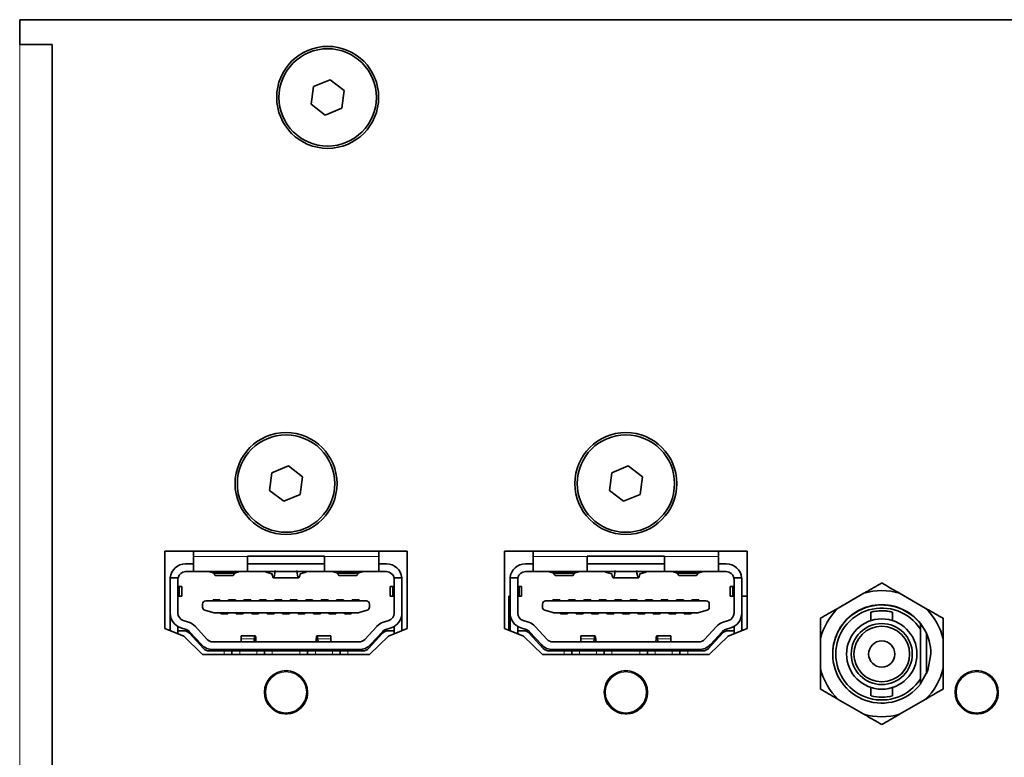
# Model space of a CAD drawing. Header units: millimetres. Extents: x 0 to 1118, y 0 to 864.
# Tile 38 of 172: x 295 to 311, y 378 to 390. Entities that reach past the tile are written whole.
import ezdxf

# ---------------------------------------------------------------- set-up
doc = ezdxf.new("R2010")
doc.units = ezdxf.units.MM

msp = doc.modelspace()

# ---------------------------------------------------------------- linework, layer by layer
at = {"color": 7, "linetype": 'Continuous', "lineweight": 35}
for p, q in [((295.478, 390.207), (295.478, 389.807)), ((364.478, 390.207), (295.478, 390.207)), ((295.478, 389.807), (296.003, 389.807)), ((296.003, 366.732), (296.003, 389.807)), ((300.233, 389.126), (300.195, 388.84)), ((300.5, 389.236), (300.233, 389.126)), ((300.729, 389.06), (300.5, 389.236)), ((300.691, 388.774), (300.729, 389.06)), ((300.195, 388.84), (300.424, 388.664)), ((300.424, 388.664), (300.691, 388.774)), ((299.826, 382.986), (299.559, 382.876)), ((300.055, 382.81), (299.826, 382.986)), ((305.326, 382.986), (305.059, 382.876)), ((305.555, 382.81), (305.326, 382.986)), ((299.559, 382.876), (299.521, 382.59)), ((300.017, 382.524), (300.055, 382.81)), ((305.059, 382.876), (305.021, 382.59)), ((305.517, 382.524), (305.555, 382.81)), ((299.521, 382.59), (299.75, 382.414)), ((305.021, 382.59), (305.25, 382.414)), ((299.75, 382.414), (300.017, 382.524)), ((305.25, 382.414), (305.517, 382.524)), ((301.75, 381.606), (297.825, 381.606)), ((297.825, 381.606), (297.825, 380.356)), ((298.288, 381.606), (298.288, 381.522)), ((298.288, 381.522), (298.288, 381.275)), ((299.163, 381.525), (300.413, 381.525)), ((299.163, 381.522), (299.163, 381.525)), ((299.163, 381.275), (299.163, 381.522)), ((300.413, 381.525), (300.413, 381.522)), ((300.413, 381.522), (300.413, 381.275)), ((301.288, 381.606), (301.288, 381.522)), ((301.288, 381.275), (301.288, 381.522)), ((301.75, 380.356), (301.75, 381.606)), ((307.25, 381.606), (303.325, 381.606)), ((303.325, 381.606), (303.325, 380.356)), ((303.788, 381.606), (303.788, 381.522)), ((303.788, 381.522), (303.788, 381.275)), ((304.663, 381.525), (305.913, 381.525)), ((304.663, 381.522), (304.663, 381.525)), ((304.663, 381.275), (304.663, 381.522)), ((305.913, 381.525), (305.913, 381.522)), ((305.913, 381.522), (305.913, 381.275)), ((306.788, 381.606), (306.788, 381.522)), ((306.788, 381.275), (306.788, 381.522)), ((307.25, 380.356), (307.25, 381.606)), ((298.163, 381.4), (298.288, 381.4)), ((299.163, 381.4), (300.413, 381.4)), ((301.288, 381.4), (301.413, 381.4)), ((303.663, 381.4), (303.788, 381.4)), ((304.663, 381.4), (305.913, 381.4)), ((306.788, 381.4), (306.913, 381.4)), ((297.913, 380.604), (297.913, 381.15)), ((298.04, 381.175), (297.914, 381.175)), ((298.038, 381.15), (298.038, 380.604)), ((298.288, 381.275), (298.163, 381.275)), ((299.163, 381.275), (298.288, 381.275)), ((298.538, 381.275), (298.624, 381.251)), ((298.624, 381.251), (298.952, 381.251)), ((298.643, 381.212), (298.933, 381.212)), ((298.952, 381.251), (299.038, 381.275)), ((300.413, 381.275), (299.163, 381.275)), ((299.46, 381.267), (299.46, 381.275)), ((299.561, 381.24), (299.46, 381.267)), ((299.584, 381.175), (299.992, 381.175)), ((300.116, 381.267), (300.015, 381.24)), ((300.116, 381.275), (300.116, 381.267)), ((301.288, 381.275), (300.413, 381.275)), ((300.538, 381.275), (300.624, 381.251)), ((300.624, 381.251), (300.952, 381.251)), ((300.643, 381.212), (300.933, 381.212)), ((300.952, 381.251), (301.038, 381.275)), ((301.413, 381.275), (301.288, 381.275)), ((301.662, 381.175), (301.535, 381.175)), ((301.538, 380.604), (301.538, 381.15)), ((301.663, 381.15), (301.663, 380.604)), ((303.413, 380.604), (303.413, 381.15)), ((303.54, 381.175), (303.414, 381.175)), ((303.538, 381.15), (303.538, 380.604)), ((303.788, 381.275), (303.663, 381.275)), ((304.663, 381.275), (303.788, 381.275)), ((304.038, 381.275), (304.124, 381.251)), ((304.124, 381.251), (304.452, 381.251)), ((304.143, 381.212), (304.433, 381.212)), ((304.452, 381.251), (304.538, 381.275)), ((305.913, 381.275), (304.663, 381.275)), ((304.96, 381.267), (304.96, 381.275)), ((305.061, 381.24), (304.96, 381.267)), ((305.084, 381.175), (305.492, 381.175)), ((305.616, 381.267), (305.515, 381.24)), ((305.616, 381.275), (305.616, 381.267)), ((306.788, 381.275), (305.913, 381.275)), ((306.038, 381.275), (306.124, 381.251)), ((306.124, 381.251), (306.452, 381.251)), ((306.143, 381.212), (306.433, 381.212)), ((306.452, 381.251), (306.538, 381.275)), ((306.913, 381.275), (306.788, 381.275)), ((307.162, 381.175), (307.035, 381.175)), ((307.038, 380.604), (307.038, 381.15)), ((307.163, 381.15), (307.163, 380.604)), ((298.059, 381.033), (298.038, 381.037)), ((298.059, 381.033), (298.059, 380.879)), ((298.1, 380.88), (298.1, 381.032)), ((301.475, 381.032), (301.475, 380.88)), ((301.538, 381.037), (301.517, 381.033)), ((301.517, 381.033), (301.517, 380.879)), ((303.559, 381.033), (303.538, 381.037)), ((303.559, 381.033), (303.559, 380.879)), ((303.6, 380.88), (303.6, 381.032)), ((306.975, 381.032), (306.975, 380.88)), ((307.038, 381.037), (307.017, 381.033)), ((307.017, 381.033), (307.017, 380.879)), ((298.038, 380.875), (298.059, 380.879)), ((301.517, 380.879), (301.538, 380.875)), ((303.395, 380.877), (303.395, 380.327)), ((303.395, 380.877), (303.413, 380.877)), ((303.538, 380.875), (303.559, 380.879)), ((307.017, 380.879), (307.038, 380.875)), ((307.163, 380.877), (307.25, 380.877)), ((309.14, 380.925), (308.725, 380.686)), ((310.132, 380.686), (309.717, 380.925)), ((298.438, 380.697), (298.438, 380.75)), ((301.088, 380.8), (298.488, 380.8)), ((298.607, 380.817), (298.607, 380.8)), ((298.719, 380.817), (298.607, 380.817)), ((298.719, 380.8), (298.719, 380.817)), ((298.969, 380.817), (298.857, 380.817)), ((298.857, 380.817), (298.857, 380.8)), ((298.969, 380.8), (298.969, 380.817)), ((299.219, 380.817), (299.107, 380.817)), ((299.107, 380.817), (299.107, 380.8)), ((299.219, 380.8), (299.219, 380.817)), ((299.357, 380.817), (299.357, 380.8)), ((299.469, 380.817), (299.357, 380.817)), ((299.469, 380.8), (299.469, 380.817)), ((299.719, 380.817), (299.607, 380.817)), ((299.607, 380.817), (299.607, 380.8)), ((299.719, 380.8), (299.719, 380.817)), ((299.857, 380.817), (299.857, 380.8)), ((299.969, 380.817), (299.857, 380.817)), ((299.969, 380.8), (299.969, 380.817)), ((300.219, 380.817), (300.107, 380.817)), ((300.107, 380.817), (300.107, 380.8)), ((300.219, 380.8), (300.219, 380.817)), ((300.469, 380.817), (300.357, 380.817)), ((300.357, 380.817), (300.357, 380.8)), ((300.469, 380.8), (300.469, 380.817)), ((300.719, 380.817), (300.607, 380.817)), ((300.607, 380.817), (300.607, 380.8)), ((300.719, 380.8), (300.719, 380.817)), ((300.969, 380.817), (300.857, 380.817)), ((300.857, 380.817), (300.857, 380.8)), ((300.969, 380.8), (300.969, 380.817)), ((301.138, 380.75), (301.138, 380.697)), ((303.938, 380.697), (303.938, 380.75)), ((306.588, 380.8), (303.988, 380.8)), ((304.219, 380.817), (304.107, 380.817)), ((304.107, 380.817), (304.107, 380.8)), ((304.219, 380.8), (304.219, 380.817)), ((304.357, 380.817), (304.357, 380.8)), ((304.469, 380.817), (304.357, 380.817)), ((304.469, 380.8), (304.469, 380.817)), ((304.719, 380.817), (304.607, 380.817)), ((304.607, 380.817), (304.607, 380.8)), ((304.719, 380.8), (304.719, 380.817)), ((304.969, 380.817), (304.857, 380.817)), ((304.857, 380.817), (304.857, 380.8)), ((304.969, 380.8), (304.969, 380.817)), ((305.219, 380.817), (305.107, 380.817)), ((305.107, 380.817), (305.107, 380.8)), ((305.219, 380.8), (305.219, 380.817)), ((305.357, 380.817), (305.357, 380.8)), ((305.469, 380.817), (305.357, 380.817)), ((305.469, 380.8), (305.469, 380.817)), ((305.607, 380.817), (305.607, 380.8)), ((305.719, 380.817), (305.607, 380.817)), ((305.719, 380.8), (305.719, 380.817)), ((305.857, 380.817), (305.857, 380.8)), ((305.969, 380.817), (305.857, 380.817)), ((305.969, 380.8), (305.969, 380.817)), ((306.219, 380.817), (306.107, 380.817)), ((306.107, 380.817), (306.107, 380.8)), ((306.219, 380.8), (306.219, 380.817)), ((306.357, 380.817), (306.357, 380.8)), ((306.469, 380.817), (306.357, 380.817)), ((306.469, 380.8), (306.469, 380.817)), ((306.638, 380.75), (306.638, 380.697)), ((297.913, 380.32), (297.913, 380.604)), ((298.474, 380.649), (298.606, 380.611)), ((300.956, 380.609), (298.62, 380.609)), ((298.732, 380.609), (298.732, 380.592)), ((298.844, 380.592), (298.732, 380.592)), ((298.844, 380.592), (298.844, 380.609)), ((298.982, 380.609), (298.982, 380.592)), ((298.982, 380.592), (299.094, 380.592)), ((299.094, 380.609), (299.094, 380.592)), ((299.232, 380.609), (299.232, 380.592)), ((299.232, 380.592), (299.344, 380.592)), ((299.344, 380.609), (299.344, 380.592)), ((299.482, 380.609), (299.482, 380.592)), ((299.482, 380.592), (299.594, 380.592)), ((299.594, 380.609), (299.594, 380.592)), ((299.732, 380.609), (299.732, 380.592)), ((299.732, 380.592), (299.844, 380.592)), ((299.844, 380.609), (299.844, 380.592)), ((299.982, 380.609), (299.982, 380.592)), ((299.982, 380.592), (300.094, 380.592)), ((300.094, 380.609), (300.094, 380.592)), ((300.232, 380.609), (300.232, 380.592)), ((300.232, 380.592), (300.344, 380.592)), ((300.344, 380.609), (300.344, 380.592)), ((300.482, 380.609), (300.482, 380.592)), ((300.482, 380.592), (300.594, 380.592)), ((300.594, 380.609), (300.594, 380.592)), ((300.732, 380.609), (300.732, 380.592)), ((300.732, 380.592), (300.844, 380.592)), ((300.844, 380.609), (300.844, 380.592)), ((301.102, 380.649), (300.97, 380.611)), ((301.663, 380.604), (301.663, 380.32)), ((303.413, 380.32), (303.413, 380.604)), ((303.974, 380.649), (304.106, 380.611)), ((306.456, 380.609), (304.12, 380.609)), ((304.232, 380.609), (304.232, 380.592)), ((304.344, 380.592), (304.232, 380.592)), ((304.344, 380.592), (304.344, 380.609)), ((304.482, 380.609), (304.482, 380.592)), ((304.482, 380.592), (304.594, 380.592)), ((304.594, 380.609), (304.594, 380.592)), ((304.732, 380.609), (304.732, 380.592)), ((304.732, 380.592), (304.844, 380.592)), ((304.844, 380.609), (304.844, 380.592)), ((304.982, 380.609), (304.982, 380.592)), ((304.982, 380.592), (305.094, 380.592)), ((305.094, 380.609), (305.094, 380.592)), ((305.232, 380.609), (305.232, 380.592)), ((305.232, 380.592), (305.344, 380.592)), ((305.344, 380.609), (305.344, 380.592)), ((305.482, 380.609), (305.482, 380.592)), ((305.482, 380.592), (305.594, 380.592)), ((305.594, 380.609), (305.594, 380.592)), ((305.732, 380.609), (305.732, 380.592)), ((305.732, 380.592), (305.844, 380.592)), ((305.844, 380.609), (305.844, 380.592)), ((305.982, 380.609), (305.982, 380.592)), ((305.982, 380.592), (306.094, 380.592)), ((306.094, 380.609), (306.094, 380.592)), ((306.232, 380.609), (306.232, 380.592)), ((306.232, 380.592), (306.344, 380.592)), ((306.344, 380.609), (306.344, 380.592)), ((306.602, 380.649), (306.47, 380.611)), ((307.163, 380.604), (307.163, 380.32)), ((309.254, 380.619), (309.254, 380.482)), ((309.604, 380.482), (309.604, 380.619)), ((297.825, 380.356), (298.132, 380.231)), ((298.038, 380.317), (298.038, 380.387)), ((298.174, 380.338), (298.088, 380.365)), ((298.125, 380.485), (298.212, 380.457)), ((298.321, 380.388), (298.513, 380.178)), ((301.062, 380.178), (301.255, 380.388)), ((301.364, 380.457), (301.45, 380.485)), ((301.488, 380.365), (301.402, 380.338)), ((301.444, 380.231), (301.75, 380.356)), ((301.538, 380.387), (301.538, 380.317)), ((303.325, 380.356), (303.632, 380.231)), ((303.538, 380.317), (303.538, 380.387)), ((303.674, 380.338), (303.588, 380.365)), ((303.625, 380.485), (303.712, 380.457)), ((303.821, 380.388), (304.013, 380.178)), ((306.562, 380.178), (306.755, 380.388)), ((306.864, 380.457), (306.95, 380.485)), ((306.988, 380.365), (306.902, 380.338)), ((306.944, 380.231), (307.25, 380.356)), ((307.038, 380.387), (307.038, 380.317)), ((310.054, 380.344), (310.054, 380.43)), ((298.038, 380.269), (298.038, 380.317)), ((298.133, 380.317), (298.038, 380.317)), ((298.132, 380.231), (298.438, 379.931)), ((298.225, 380.277), (298.451, 380.031)), ((298.421, 380.093), (298.228, 380.303)), ((299.287, 380.237), (299.061, 380.237)), ((299.061, 380.237), (299.061, 380.185)), ((300.514, 380.237), (300.289, 380.237)), ((300.514, 380.185), (300.514, 380.237)), ((301.125, 380.031), (301.351, 380.277)), ((301.138, 379.931), (301.444, 380.231)), ((301.347, 380.303), (301.155, 380.093)), ((301.443, 380.317), (301.538, 380.317)), ((301.538, 380.269), (301.538, 380.317)), ((303.538, 380.269), (303.538, 380.317)), ((303.633, 380.317), (303.538, 380.317)), ((303.632, 380.231), (303.938, 379.931)), ((303.725, 380.277), (303.951, 380.031)), ((303.921, 380.093), (303.728, 380.303)), ((304.787, 380.237), (304.561, 380.237)), ((304.561, 380.237), (304.561, 380.185)), ((306.014, 380.237), (305.789, 380.237)), ((306.014, 380.185), (306.014, 380.237)), ((306.625, 380.031), (306.851, 380.277)), ((306.638, 379.931), (306.944, 380.231)), ((306.847, 380.303), (306.655, 380.093)), ((306.943, 380.317), (307.038, 380.317)), ((307.038, 380.269), (307.038, 380.317)), ((310.054, 379.538), (310.054, 380.344)), ((310.154, 379.623), (310.154, 380.269)), ((298.605, 380.137), (300.97, 380.137)), ((299.061, 380.185), (299.061, 380.137)), ((299.27, 380.137), (299.274, 380.185)), ((299.302, 380.152), (299.304, 380.137)), ((300.274, 380.152), (300.271, 380.137)), ((300.301, 380.185), (300.306, 380.137)), ((300.514, 380.137), (300.514, 380.185)), ((304.105, 380.137), (306.47, 380.137)), ((304.561, 380.185), (304.561, 380.137)), ((304.77, 380.137), (304.774, 380.185)), ((304.802, 380.152), (304.804, 380.137)), ((305.774, 380.152), (305.771, 380.137)), ((305.801, 380.185), (305.806, 380.137)), ((306.014, 380.137), (306.014, 380.185)), ((308.436, 380.185), (308.436, 379.707)), ((310.421, 379.707), (310.421, 380.185)), ((298.438, 379.931), (301.138, 379.931)), ((298.543, 379.991), (298.788, 379.991)), ((298.605, 380.012), (300.97, 380.012)), ((298.788, 379.991), (298.913, 379.991)), ((298.913, 379.931), (298.913, 379.991)), ((298.913, 379.991), (299.038, 379.991)), ((299.038, 379.991), (299.313, 379.991)), ((299.313, 379.991), (299.438, 379.991)), ((299.438, 379.991), (299.438, 379.931)), ((299.438, 379.991), (299.563, 379.991)), ((299.563, 379.991), (300.013, 379.991)), ((300.013, 379.991), (300.138, 379.991)), ((300.138, 379.931), (300.138, 379.991)), ((300.138, 379.991), (300.263, 379.991)), ((300.263, 379.991), (300.538, 379.991)), ((300.538, 379.991), (300.663, 379.991)), ((300.663, 379.991), (300.663, 379.931)), ((300.663, 379.991), (300.788, 379.991)), ((300.788, 379.991), (301.033, 379.991)), ((303.938, 379.931), (306.638, 379.931)), ((304.043, 379.991), (304.288, 379.991)), ((304.105, 380.012), (306.47, 380.012)), ((304.288, 379.991), (304.413, 379.991)), ((304.413, 379.931), (304.413, 379.991)), ((304.413, 379.991), (304.538, 379.991)), ((304.538, 379.991), (304.813, 379.991)), ((304.813, 379.991), (304.938, 379.991)), ((304.938, 379.991), (304.938, 379.931)), ((304.938, 379.991), (305.063, 379.991)), ((305.063, 379.991), (305.513, 379.991)), ((305.513, 379.991), (305.638, 379.991)), ((305.638, 379.931), (305.638, 379.991)), ((305.638, 379.991), (305.763, 379.991)), ((305.763, 379.991), (306.038, 379.991)), ((306.038, 379.991), (306.163, 379.991)), ((306.163, 379.991), (306.163, 379.931)), ((306.163, 379.991), (306.288, 379.991)), ((306.288, 379.991), (306.533, 379.991)), ((309.254, 379.4), (309.254, 379.263)), ((309.604, 379.263), (309.604, 379.4)), ((310.054, 379.452), (310.054, 379.538)), ((308.725, 379.206), (309.14, 378.967)), ((309.717, 378.967), (310.132, 379.206))]:
    msp.add_line(p, q, dxfattribs=at)
at = {"color": 7, "linetype": 'Continuous', "lineweight": 18}
for p, q in [((295.478, 366.732), (295.478, 389.807)), ((299.163, 381.522), (298.288, 381.522)), ((301.288, 381.522), (300.413, 381.522)), ((304.663, 381.522), (303.788, 381.522)), ((306.788, 381.522), (305.913, 381.522)), ((299.061, 380.185), (299.274, 380.185)), ((300.301, 380.185), (300.514, 380.185)), ((304.561, 380.185), (304.774, 380.185)), ((305.801, 380.185), (306.014, 380.185)), ((298.788, 379.931), (298.788, 379.991)), ((299.038, 379.991), (299.038, 379.931)), ((299.313, 379.991), (299.313, 379.931)), ((299.563, 379.931), (299.563, 379.991)), ((300.013, 379.991), (300.013, 379.931)), ((300.263, 379.991), (300.263, 379.931)), ((300.538, 379.991), (300.538, 379.931)), ((300.788, 379.931), (300.788, 379.991)), ((304.288, 379.931), (304.288, 379.991)), ((304.538, 379.991), (304.538, 379.931)), ((304.813, 379.991), (304.813, 379.931)), ((305.063, 379.931), (305.063, 379.991)), ((305.513, 379.991), (305.513, 379.931)), ((305.763, 379.991), (305.763, 379.931)), ((306.038, 379.991), (306.038, 379.931)), ((306.288, 379.931), (306.288, 379.991)), ((299.577, 379.601), (299.577, 379.601)), ((299.597, 379.615), (299.598, 379.611)), ((299.632, 379.631), (299.629, 379.634)), ((299.652, 379.644), (299.652, 379.644)), ((305.077, 379.601), (305.077, 379.601)), ((305.097, 379.615), (305.098, 379.611)), ((305.132, 379.631), (305.129, 379.634)), ((305.152, 379.644), (305.152, 379.644)), ((310.754, 379.601), (310.754, 379.601)), ((310.774, 379.615), (310.776, 379.611)), ((310.81, 379.631), (310.807, 379.634)), ((310.829, 379.644), (310.829, 379.644)), ((300.137, 379.341), (300.133, 379.342)), ((300.133, 379.302), (300.137, 379.303)), ((300.135, 379.365), (300.135, 379.365)), ((300.135, 379.279), (300.135, 379.279)), ((305.637, 379.341), (305.633, 379.342)), ((305.633, 379.302), (305.637, 379.303)), ((305.635, 379.365), (305.635, 379.365)), ((305.635, 379.279), (305.635, 379.279)), ((311.315, 379.341), (311.31, 379.342)), ((311.31, 379.302), (311.315, 379.303)), ((311.312, 379.365), (311.313, 379.365)), ((311.312, 379.279), (311.313, 379.279)), ((299.577, 379.043), (299.577, 379.043)), ((299.598, 379.033), (299.597, 379.029)), ((299.629, 379.01), (299.632, 379.013)), ((299.652, 379), (299.652, 379)), ((305.077, 379.043), (305.077, 379.043)), ((305.098, 379.033), (305.097, 379.029)), ((305.129, 379.01), (305.132, 379.013)), ((305.152, 379), (305.152, 379)), ((310.754, 379.043), (310.754, 379.043)), ((310.776, 379.033), (310.774, 379.029)), ((310.807, 379.01), (310.81, 379.013)), ((310.829, 379), (310.829, 379))]:
    msp.add_line(p, q, dxfattribs=at)
at = {"color": 7, "linetype": 'Continuous', "lineweight": 35, "flags": 128}
msp.add_lwpolyline([(310.05, 379.452), (310.175, 379.675), (310.222, 379.946)], dxfattribs=at)
at = {"color": 7, "linetype": 'Continuous', "lineweight": 18, "flags": 128}
for points in [[(299.578, 379.602), (299.578, 379.602), (299.577, 379.601)], [(299.652, 379.644), (299.65, 379.644), (299.65, 379.644)], [(305.078, 379.602), (305.078, 379.602), (305.077, 379.601)], [(305.152, 379.644), (305.15, 379.644), (305.15, 379.644)], [(310.756, 379.602), (310.756, 379.602), (310.754, 379.601)], [(310.829, 379.644), (310.828, 379.644), (310.827, 379.644)], [(300.135, 379.365), (300.135, 379.364), (300.135, 379.363)], [(300.135, 379.279), (300.135, 379.28), (300.135, 379.281)], [(305.635, 379.365), (305.635, 379.364), (305.635, 379.363)], [(305.635, 379.279), (305.635, 379.28), (305.635, 379.281)], [(311.312, 379.365), (311.313, 379.364), (311.313, 379.363)], [(311.312, 379.279), (311.313, 379.28), (311.313, 379.281)], [(299.578, 379.042), (299.578, 379.042), (299.577, 379.043)], [(299.65, 379), (299.65, 379), (299.652, 379)], [(305.078, 379.042), (305.078, 379.042), (305.077, 379.043)], [(305.15, 379), (305.15, 379), (305.152, 379)], [(310.756, 379.042), (310.756, 379.042), (310.754, 379.043)], [(310.827, 379), (310.828, 379), (310.829, 379)]]:
    msp.add_lwpolyline(points, dxfattribs=at)
at = {"color": 7, "linetype": 'Continuous', "lineweight": 35}
for centre, radius in [((300.462, 388.95), 0.825), ((300.462, 388.95), 0.788), ((299.788, 382.7), 0.825), ((299.788, 382.7), 0.788), ((305.288, 382.7), 0.825), ((305.288, 382.7), 0.788), ((309.429, 379.941), 0.569), ((309.429, 379.941), 0.494), ((309.429, 379.941), 0.45), ((309.429, 379.941), 0.212), ((299.788, 379.322), 0.35), ((305.288, 379.322), 0.35), ((310.965, 379.322), 0.35)]:
    msp.add_circle(centre, radius, dxfattribs=at)
at = {"color": 7, "linetype": 'Continuous', "lineweight": 18}
for centre, radius in [((299.788, 379.322), 0.341), ((299.788, 379.322), 0.329), ((305.288, 379.322), 0.341), ((305.288, 379.322), 0.329), ((310.965, 379.322), 0.341), ((310.965, 379.322), 0.329)]:
    msp.add_circle(centre, radius, dxfattribs=at)
at = {"color": 7, "linetype": 'Continuous', "lineweight": 35}
for centre, radius, start, end in [((298.163, 381.15), 0.25, 90, 174.2608), ((301.413, 381.15), 0.25, 5.7392, 90), ((303.663, 381.15), 0.25, 90, 174.2608), ((306.913, 381.15), 0.25, 5.7392, 90), ((298.163, 381.15), 0.25, 174.2608, 180), ((298.163, 381.15), 0.125, 168.463, 180), ((298.163, 381.15), 0.125, 90, 168.463), ((301.413, 381.15), 0.125, 11.537, 90), ((301.413, 381.15), 0.125, 0, 11.537), ((301.413, 381.15), 0.25, 0, 5.7392), ((303.663, 381.15), 0.25, 174.2608, 180), ((303.663, 381.15), 0.125, 168.463, 180), ((303.663, 381.15), 0.125, 90, 168.463), ((306.913, 381.15), 0.125, 11.537, 90), ((306.913, 381.15), 0.125, 0, 11.537), ((306.913, 381.15), 0.25, 0, 5.7392), ((309.429, 379.946), 1.021, 73.5697, 106.4303), ((298.488, 380.75), 0.05, 90, 180), ((298.488, 380.697), 0.05, 180, 254.0546), ((301.088, 380.75), 0.05, 0, 90), ((301.088, 380.697), 0.05, 285.9454, 0), ((303.988, 380.75), 0.05, 90, 180), ((303.988, 380.697), 0.05, 180, 254.0546), ((306.588, 380.75), 0.05, 0, 90), ((306.588, 380.697), 0.05, 285.9454, 0), ((309.429, 379.946), 1.021, 133.5697, 166.4303), ((309.429, 379.946), 0.794, 0, 180.2602), ((309.429, 379.941), 0.794, 38.0567, 321.9433), ((309.429, 379.941), 0.744, 32.8244, 327.1756), ((309.429, 379.946), 1.021, 13.5697, 46.4303), ((298.163, 380.604), 0.25, 180, 252.4744), ((298.163, 380.604), 0.125, 180, 252.4744), ((298.62, 380.659), 0.05, 254.0546, 270), ((300.956, 380.659), 0.05, 270, 285.9454), ((301.413, 380.604), 0.125, 287.5256, 0), ((301.413, 380.604), 0.25, 287.5256, 0), ((303.663, 380.604), 0.25, 180, 252.4744), ((303.663, 380.604), 0.125, 180, 252.4744), ((304.12, 380.659), 0.05, 254.0546, 270), ((306.456, 380.659), 0.05, 270, 285.9454), ((306.913, 380.604), 0.125, 287.5256, 0), ((306.913, 380.604), 0.25, 287.5256, 0), ((298.136, 380.219), 0.25, 42.5104, 72.4744), ((301.439, 380.219), 0.25, 107.5256, 137.4896), ((303.636, 380.219), 0.25, 42.5104, 72.4744), ((306.939, 380.219), 0.25, 107.5256, 137.4896), ((298.133, 380.192), 0.125, 42.5998, 90), ((298.136, 380.219), 0.125, 42.5104, 72.4744), ((301.439, 380.219), 0.125, 107.5256, 137.4896), ((301.443, 380.192), 0.125, 90, 137.4002), ((303.633, 380.192), 0.125, 42.5998, 90), ((303.636, 380.219), 0.125, 42.5104, 72.4744), ((306.939, 380.219), 0.125, 107.5256, 137.4896), ((306.943, 380.192), 0.125, 90, 137.4002), ((298.605, 380.262), 0.25, 222.5104, 270), ((298.605, 380.262), 0.125, 222.5104, 270), ((300.97, 380.262), 0.125, 270, 317.4896), ((300.97, 380.262), 0.25, 270, 317.4896), ((304.105, 380.262), 0.25, 222.5104, 270), ((304.105, 380.262), 0.125, 222.5104, 270), ((306.47, 380.262), 0.125, 270, 317.4896), ((306.47, 380.262), 0.25, 270, 317.4896), ((298.543, 380.116), 0.125, 222.5998, 270), ((301.033, 380.116), 0.125, 270, 317.4002), ((304.043, 380.116), 0.125, 222.5998, 270), ((306.533, 380.116), 0.125, 270, 317.4002), ((309.429, 379.946), 1.021, 193.5697, 226.4303), ((309.429, 379.946), 1.021, 313.5697, 346.4303), ((299.788, 379.322), 0.35, 247.117, 352.883), ((305.288, 379.322), 0.35, 247.117, 352.883), ((309.429, 379.941), 0.7, 255.7188, 284.4777), ((310.965, 379.322), 0.35, 247.117, 352.883), ((309.429, 379.946), 1.021, 253.5697, 286.4303)]:
    msp.add_arc(centre, radius, start, end, dxfattribs=at)
at = {"color": 7, "linetype": 'Continuous', "lineweight": 18}
for centre, radius, start, end in [((299.788, 379.322), 0.35, 127.117, 232.883), ((299.171, 378.479), 1.193, 69.8274, 70.135), ((299.575, 379.609), 0.0125, 306.5519, 2.0551), ((299.601, 379.612), 0.00286, 212.0946, 250.8518), ((299.63, 379.629), 0.00286, 349.1482, 27.9054), ((299.646, 379.649), 0.0125, 237.9451, 293.448), ((299.788, 379.322), 0.35, 7.117, 112.883), ((305.288, 379.322), 0.35, 127.117, 232.883), ((304.671, 378.479), 1.193, 69.8274, 70.135), ((305.075, 379.609), 0.0125, 306.5519, 2.0551), ((305.101, 379.612), 0.00286, 212.0946, 250.8518), ((305.13, 379.629), 0.00286, 349.1482, 27.9054), ((305.146, 379.649), 0.0125, 237.945, 293.448), ((305.288, 379.322), 0.35, 7.117, 112.883), ((310.965, 379.322), 0.35, 127.117, 232.883), ((310.349, 378.479), 1.193, 69.8274, 70.135), ((310.753, 379.609), 0.0125, 306.5519, 2.0552), ((310.778, 379.612), 0.00286, 212.0946, 250.8518), ((310.807, 379.629), 0.00286, 349.1482, 27.9054), ((310.823, 379.649), 0.0125, 237.9451, 293.448), ((310.965, 379.322), 0.35, 7.117, 112.883), ((299.366, 380.277), 1.193, 309.8274, 310.135), ((300.142, 379.363), 0.0125, 186.552, 242.055), ((300.142, 379.281), 0.0125, 117.945, 173.448), ((300.133, 379.339), 0.00286, 92.0946, 130.8518), ((300.133, 379.305), 0.00286, 229.1482, 267.9054), ((304.866, 380.277), 1.193, 309.8274, 310.135), ((305.642, 379.363), 0.0125, 186.552, 242.055), ((305.642, 379.281), 0.0125, 117.9451, 173.448), ((305.633, 379.339), 0.00286, 92.0946, 130.8518), ((305.633, 379.305), 0.00286, 229.1482, 267.9054), ((310.544, 380.277), 1.193, 309.8274, 310.135), ((311.32, 379.363), 0.0125, 186.552, 242.0549), ((311.32, 379.281), 0.0125, 117.9451, 173.448), ((311.31, 379.339), 0.00286, 92.0946, 130.8518), ((311.31, 379.305), 0.00286, 229.1482, 267.9054), ((299.17, 380.169), 1.197, 289.8656, 290.172), ((299.575, 379.035), 0.0125, 357.9449, 53.4481), ((299.601, 379.032), 0.00286, 109.1482, 147.9054), ((299.63, 379.015), 0.00286, 332.0946, 10.8518), ((299.646, 378.995), 0.0125, 66.5519, 122.0551), ((304.67, 380.169), 1.197, 289.8656, 290.172), ((305.075, 379.035), 0.0125, 357.9449, 53.4481), ((305.101, 379.032), 0.00286, 109.1482, 147.9054), ((305.13, 379.015), 0.00286, 332.0946, 10.8518), ((305.146, 378.995), 0.0125, 66.5519, 122.0551), ((310.347, 380.169), 1.197, 289.8656, 290.172), ((310.753, 379.035), 0.0125, 357.9448, 53.4481), ((310.778, 379.032), 0.00286, 109.1482, 147.9054), ((310.807, 379.015), 0.00286, 332.0946, 10.8518), ((310.823, 378.995), 0.0125, 66.5519, 122.0552)]:
    msp.add_arc(centre, radius, start, end, dxfattribs=at)
at = {"color": 7, "linetype": 'Continuous', "lineweight": 35}
for centre, major_axis, ratio, start_param, end_param in [((298.643, 381.537), (0, 0.325), 0.125, 2.649569, 3.141593), ((298.933, 381.537), (0, 0.325), 0.125, 3.141593, 3.633616), ((299.584, 381.448), (0, 0.273), 0.130081, 2.436438, 4.109357), ((299.992, 381.448), (0, 0.273), 0.130081, 2.173828, 3.846747), ((300.643, 381.537), (0, 0.325), 0.125, 2.649569, 3.141593), ((300.933, 381.537), (0, 0.325), 0.125, 3.141593, 3.633616), ((304.143, 381.537), (0, 0.325), 0.125, 2.649569, 3.141593), ((304.433, 381.537), (0, 0.325), 0.125, 3.141593, 3.633616), ((305.084, 381.448), (0, 0.273), 0.130081, 2.436438, 4.109357), ((305.492, 381.448), (0, 0.273), 0.130081, 2.173828, 3.846747), ((306.143, 381.537), (0, 0.325), 0.125, 2.649569, 3.141593), ((306.433, 381.537), (0, 0.325), 0.125, 3.141593, 3.633616), ((297.825, 381.032), (0.275, 0), 0.006109, 0, 0.555675), ((301.75, 381.032), (0.275, 0), 0.006109, 2.585917, 3.141593), ((303.325, 381.032), (0.275, 0), 0.006109, 0, 0.555675), ((307.25, 381.032), (0.275, 0), 0.006109, 2.585917, 3.141593), ((297.825, 380.88), (0.275, 0), 0.006109, 5.72751, 6.283185), ((301.75, 380.88), (0.275, 0), 0.006109, 3.141593, 3.697268), ((303.325, 380.88), (0.275, 0), 0.006109, 5.72751, 6.283185), ((307.25, 380.88), (0.275, 0), 0.006109, 3.141593, 3.697268), ((299.287, 380.087), (0, 0.15), 0.11087, 5.1553, 7.140965), ((300.289, 380.087), (0, 0.15), 0.11087, 5.425406, 7.411071), ((304.787, 380.087), (0, 0.15), 0.11087, 5.1553, 7.140965), ((305.789, 380.087), (0, 0.15), 0.11087, 5.425406, 7.411071)]:
    msp.add_ellipse(centre, major_axis=major_axis, ratio=ratio, start_param=start_param, end_param=end_param, dxfattribs=at)
at = {"color": 7, "linetype": 'Continuous', "lineweight": 18}
for centre, major_axis, start_param, end_param in [((299.788, 379.321), (-0.173, 0.3), 6.225992, 6.340379), ((305.288, 379.321), (-0.173, 0.3), 6.225992, 6.340379), ((310.966, 379.321), (-0.173, 0.3), 6.225992, 6.340379), ((299.787, 379.322), (0.346, 0), 6.225992, 6.340379), ((305.287, 379.322), (0.346, 0), 6.225992, 6.340379), ((310.965, 379.322), (0.346, 0), 6.225992, 6.340379), ((299.788, 379.323), (0.173, 0.3), 3.084399, 3.198786), ((305.288, 379.323), (0.173, 0.3), 3.084399, 3.198786), ((310.966, 379.323), (0.173, 0.3), 3.084399, 3.198786)]:
    msp.add_ellipse(centre, major_axis=major_axis, ratio=0.999578, start_param=start_param, end_param=end_param, dxfattribs=at)
at = {"color": 7, "linetype": 'Continuous', "lineweight": 35}
for points, knots in [([(309.429, 381.092), (309.344, 381.043), (309.249, 380.988), (309.149, 380.93), (309.14, 380.925)], [0, 0, 0, 0, 0.904788, 1, 1, 1, 1]), ([(309.717, 380.925), (309.665, 380.955), (309.565, 381.013), (309.472, 381.066), (309.429, 381.092)], [0, 0, 0, 0, 0.529258, 1, 1, 1, 1]), ([(308.725, 380.686), (308.673, 380.655), (308.573, 380.598), (308.48, 380.544), (308.436, 380.519)], [0, 0, 0, 0, 0.529258, 1, 1, 1, 1]), ([(310.421, 380.519), (310.336, 380.568), (310.242, 380.622), (310.142, 380.68), (310.132, 380.686)], [0, 0, 0, 0, 0.904788, 1, 1, 1, 1]), ([(308.436, 380.519), (308.436, 380.501), (308.436, 380.395), (308.436, 380.281), (308.436, 380.185)], [0, 0, 0, 0, 0.16266, 1, 1, 1, 1]), ([(309.604, 380.619), (309.602, 380.619), (309.598, 380.62), (309.569, 380.627), (309.526, 380.635), (309.471, 380.641), (309.411, 380.642), (309.354, 380.638), (309.306, 380.631), (309.271, 380.623), (309.253, 380.619), (309.255, 380.619), (309.256, 380.619)], [0, 0, 0, 0, 0.105087, 0.210094, 0.317186, 0.425742, 0.532081, 0.636081, 0.741046, 0.848846, 0.957133, 1, 1, 1, 1]), ([(310.421, 380.185), (310.421, 380.197), (310.421, 380.313), (310.421, 380.421), (310.421, 380.519)], [0, 0, 0, 0, 0.101181, 1, 1, 1, 1]), ([(308.436, 379.707), (308.436, 379.695), (308.436, 379.579), (308.436, 379.471), (308.436, 379.373)], [0, 0, 0, 0, 0.101181, 1, 1, 1, 1]), ([(310.421, 379.373), (310.421, 379.39), (310.421, 379.497), (310.421, 379.611), (310.421, 379.707)], [0, 0, 0, 0, 0.16266, 1, 1, 1, 1]), ([(308.436, 379.373), (308.522, 379.324), (308.616, 379.27), (308.716, 379.212), (308.725, 379.206)], [0, 0, 0, 0, 0.904788, 1, 1, 1, 1]), ([(310.132, 379.206), (310.185, 379.237), (310.284, 379.294), (310.377, 379.348), (310.421, 379.373)], [0, 0, 0, 0, 0.529258, 1, 1, 1, 1]), ([(309.14, 378.967), (309.193, 378.937), (309.292, 378.879), (309.385, 378.826), (309.429, 378.8)], [0, 0, 0, 0, 0.529258, 1, 1, 1, 1]), ([(309.429, 378.8), (309.514, 378.849), (309.608, 378.904), (309.708, 378.961), (309.717, 378.967)], [0, 0, 0, 0, 0.904788, 1, 1, 1, 1])]:
    msp.add_open_spline(points, degree=3, knots=knots, dxfattribs=at)
at = {"color": 7, "linetype": 'Continuous', "lineweight": 18}
for points, knots in [([(299.6, 379.61), (299.598, 379.609), (299.596, 379.607), (299.592, 379.604), (299.588, 379.602), (299.584, 379.599), (299.583, 379.599), (299.583, 379.599), (299.583, 379.599)], [0, 0, 0, 0, 0.106203, 0.213089, 0.349307, 0.572631, 0.997278, 1, 1, 1, 1]), ([(299.637, 379.641), (299.638, 379.639), (299.639, 379.638), (299.638, 379.635), (299.637, 379.634), (299.636, 379.633), (299.635, 379.632), (299.634, 379.631), (299.633, 379.631), (299.633, 379.631), (299.632, 379.631)], [0, 0, 0, 0, 0.481674, 0.669596, 0.834049, 0.880384, 0.911463, 0.948744, 0.981439, 1, 1, 1, 1]), ([(299.651, 379.638), (299.65, 379.638), (299.65, 379.637), (299.646, 379.635), (299.642, 379.634), (299.638, 379.631), (299.635, 379.63), (299.633, 379.629), (299.633, 379.629)], [0, 0, 0, 0, 0.418026, 0.594815, 0.771695, 0.873161, 0.974276, 1, 1, 1, 1]), ([(305.1, 379.61), (305.098, 379.609), (305.096, 379.607), (305.092, 379.604), (305.088, 379.602), (305.084, 379.599), (305.083, 379.599), (305.083, 379.599), (305.083, 379.599)], [0, 0, 0, 0, 0.106203, 0.213089, 0.349307, 0.572631, 0.997278, 1, 1, 1, 1]), ([(305.137, 379.641), (305.138, 379.639), (305.139, 379.638), (305.138, 379.635), (305.137, 379.634), (305.136, 379.633), (305.135, 379.632), (305.134, 379.631), (305.133, 379.631), (305.133, 379.631), (305.132, 379.631)], [0, 0, 0, 0, 0.481674, 0.669596, 0.834049, 0.880384, 0.911463, 0.948744, 0.981439, 1, 1, 1, 1]), ([(305.151, 379.638), (305.15, 379.638), (305.15, 379.637), (305.146, 379.635), (305.142, 379.634), (305.138, 379.631), (305.135, 379.63), (305.133, 379.629), (305.133, 379.629)], [0, 0, 0, 0, 0.418026, 0.594815, 0.771695, 0.873161, 0.974276, 1, 1, 1, 1]), ([(310.777, 379.61), (310.776, 379.609), (310.773, 379.607), (310.769, 379.604), (310.765, 379.602), (310.761, 379.599), (310.76, 379.599), (310.76, 379.599), (310.76, 379.599)], [0, 0, 0, 0, 0.106203, 0.213089, 0.349307, 0.572631, 0.997278, 1, 1, 1, 1]), ([(310.814, 379.641), (310.815, 379.639), (310.816, 379.638), (310.816, 379.635), (310.815, 379.634), (310.813, 379.633), (310.813, 379.632), (310.812, 379.631), (310.811, 379.631), (310.81, 379.631), (310.81, 379.631)], [0, 0, 0, 0, 0.481674, 0.669596, 0.834049, 0.880384, 0.911463, 0.948744, 0.981439, 1, 1, 1, 1]), ([(310.828, 379.638), (310.828, 379.638), (310.827, 379.637), (310.824, 379.635), (310.82, 379.634), (310.815, 379.631), (310.812, 379.63), (310.811, 379.629), (310.81, 379.629)], [0, 0, 0, 0, 0.418026, 0.594815, 0.771695, 0.873161, 0.974276, 1, 1, 1, 1]), ([(300.13, 379.283), (300.13, 379.283), (300.13, 379.284), (300.13, 379.288), (300.13, 379.292), (300.131, 379.297), (300.131, 379.301), (300.131, 379.303), (300.131, 379.303)], [0, 0, 0, 0, 0.4180259, 0.5948154, 0.7716952, 0.8731613, 0.9742761, 1, 1, 1, 1]), ([(300.131, 379.303), (300.131, 379.311), (300.132, 379.324), (300.131, 379.337), (300.131, 379.341)], [0, 0, 0, 0, 0.655623, 1, 1, 1, 1]), ([(305.63, 379.283), (305.63, 379.283), (305.63, 379.284), (305.63, 379.288), (305.63, 379.292), (305.631, 379.297), (305.631, 379.301), (305.631, 379.303), (305.631, 379.303)], [0, 0, 0, 0, 0.4180259, 0.5948154, 0.7716952, 0.8731613, 0.9742761, 1, 1, 1, 1]), ([(305.631, 379.303), (305.631, 379.311), (305.632, 379.324), (305.631, 379.337), (305.631, 379.341)], [0, 0, 0, 0, 0.655623, 1, 1, 1, 1]), ([(311.307, 379.283), (311.307, 379.283), (311.307, 379.284), (311.308, 379.288), (311.308, 379.292), (311.308, 379.297), (311.308, 379.301), (311.309, 379.303), (311.309, 379.303)], [0, 0, 0, 0, 0.4180259, 0.5948154, 0.7716952, 0.8731613, 0.9742761, 1, 1, 1, 1]), ([(311.309, 379.303), (311.309, 379.311), (311.309, 379.324), (311.309, 379.337), (311.309, 379.341)], [0, 0, 0, 0, 0.655623, 1, 1, 1, 1]), ([(299.587, 379.032), (299.588, 379.033), (299.589, 379.035), (299.591, 379.036), (299.593, 379.036), (299.595, 379.035), (299.596, 379.035), (299.597, 379.034), (299.598, 379.034), (299.598, 379.033), (299.598, 379.033)], [0, 0, 0, 0, 0.481674, 0.669596, 0.834049, 0.880384, 0.911463, 0.948744, 0.981439, 1, 1, 1, 1]), ([(299.6, 379.034), (299.607, 379.03), (299.618, 379.023), (299.629, 379.017), (299.633, 379.015)], [0, 0, 0, 0, 0.655623, 1, 1, 1, 1]), ([(299.633, 379.015), (299.634, 379.014), (299.637, 379.013), (299.641, 379.011), (299.646, 379.009), (299.65, 379.007), (299.651, 379.006), (299.651, 379.006), (299.651, 379.006)], [0, 0, 0, 0, 0.106203, 0.213089, 0.349307, 0.572631, 0.997278, 1, 1, 1, 1]), ([(305.087, 379.032), (305.088, 379.033), (305.089, 379.035), (305.091, 379.036), (305.093, 379.036), (305.095, 379.035), (305.096, 379.035), (305.097, 379.034), (305.098, 379.034), (305.098, 379.033), (305.098, 379.033)], [0, 0, 0, 0, 0.481674, 0.669596, 0.834049, 0.880384, 0.911463, 0.948744, 0.981439, 1, 1, 1, 1]), ([(305.1, 379.034), (305.107, 379.03), (305.118, 379.023), (305.129, 379.017), (305.133, 379.015)], [0, 0, 0, 0, 0.655623, 1, 1, 1, 1]), ([(305.133, 379.015), (305.134, 379.014), (305.137, 379.013), (305.141, 379.011), (305.146, 379.009), (305.15, 379.007), (305.151, 379.006), (305.151, 379.006), (305.151, 379.006)], [0, 0, 0, 0, 0.106203, 0.213089, 0.349307, 0.572631, 0.997278, 1, 1, 1, 1]), ([(310.765, 379.032), (310.765, 379.033), (310.766, 379.035), (310.769, 379.036), (310.771, 379.036), (310.772, 379.035), (310.773, 379.035), (310.774, 379.034), (310.775, 379.034), (310.775, 379.033), (310.776, 379.033)], [0, 0, 0, 0, 0.481674, 0.669596, 0.834049, 0.880384, 0.911463, 0.948744, 0.981439, 1, 1, 1, 1]), ([(310.777, 379.034), (310.784, 379.03), (310.795, 379.023), (310.806, 379.017), (310.81, 379.015)], [0, 0, 0, 0, 0.655623, 1, 1, 1, 1]), ([(310.81, 379.015), (310.812, 379.014), (310.815, 379.013), (310.819, 379.011), (310.823, 379.009), (310.827, 379.007), (310.828, 379.006), (310.828, 379.006), (310.828, 379.006)], [0, 0, 0, 0, 0.106203, 0.213089, 0.349307, 0.572631, 0.997278, 1, 1, 1, 1])]:
    msp.add_open_spline(points, degree=3, knots=knots, dxfattribs=at)

doc.saveas('drawing.dxf')
